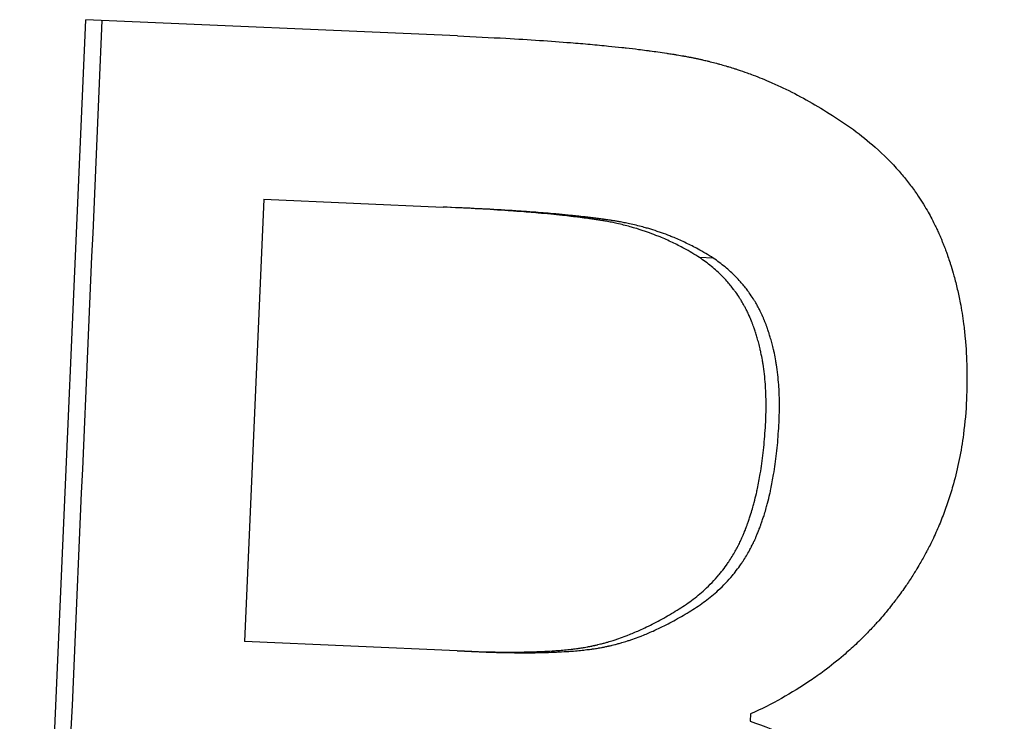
# Model space of a CAD drawing. Extents: x -0.04 to 9.92, y -2.42 to 5.22.
# Tile 3 of 11: x 3.89 to 4.12, y 3.11 to 3.28. Entities that reach past the tile are written whole.
import ezdxf

# ---------------------------------------------------------------- set-up
doc = ezdxf.new("R2010")
doc.units = 0
doc.header["$MEASUREMENT"] = 0
doc.layers.get('0').update_dxf_attribs({"linetype": 'CONTINUOUS'})

msp = doc.modelspace()

# ---------------------------------------------------------------- linework, layer by layer
for p, q in [((3.88901, 2.92053), (3.90471, 3.28018)), ((3.9931, 3.27633), (3.90471, 3.28018)), ((3.94707, 3.23745), (3.94247, 3.13224)), ((3.94707, 3.23745), (3.98968, 3.23559)), ((3.99322, 3.23544), (3.98968, 3.23559)), ((4.05392, 3.22344), (4.05066, 3.22359)), ((3.993, 3.13003), (3.94247, 3.13224)), ((3.9965, 3.12988), (3.993, 3.13003)), ((4.06279, 3.11501), (4.06271, 3.11326))]:
    msp.add_line(p, q)
msp.add_open_spline([(3.89294, 2.92036), (3.89818, 3.04024), (3.90341, 3.16013), (3.90865, 3.28001)], degree=3)
for points, knots in [([(3.9931, 3.27633), (3.9971, 3.27615), (4.00093, 3.27596), (4.00461, 3.27575), (4.00736, 3.2756), (4.01002, 3.27544), (4.01259, 3.27526), (4.01516, 3.27509), (4.01763, 3.27491), (4.02001, 3.27472), (4.02081, 3.27466), (4.02159, 3.27459), (4.02236, 3.27453), (4.02391, 3.2744), (4.02542, 3.27426), (4.02688, 3.27412), (4.02761, 3.27405), (4.02833, 3.27398), (4.02904, 3.27391), (4.03011, 3.2738), (4.03115, 3.2737), (4.03217, 3.27358), (4.03251, 3.27355), (4.03285, 3.27351), (4.03318, 3.27347), (4.03419, 3.27336), (4.03517, 3.27324), (4.03613, 3.27313), (4.03676, 3.27305), (4.03739, 3.27297), (4.03801, 3.27289), (4.03832, 3.27285), (4.03862, 3.27281), (4.03893, 3.27277), (4.03953, 3.27269), (4.04013, 3.27261), (4.04071, 3.27252), (4.04145, 3.27242), (4.04216, 3.27231), (4.04286, 3.27221), (4.043, 3.27219), (4.04314, 3.27216), (4.04328, 3.27214), (4.04369, 3.27208), (4.0441, 3.27201), (4.04451, 3.27195), (4.04478, 3.2719), (4.04504, 3.27186), (4.04531, 3.27182), (4.04583, 3.27173), (4.04635, 3.27164), (4.04686, 3.27155), (4.04692, 3.27154), (4.04699, 3.27152), (4.04705, 3.27151), (4.04736, 3.27146), (4.04768, 3.2714), (4.04799, 3.27134), (4.04824, 3.27129), (4.04849, 3.27124), (4.04874, 3.27119), (4.04886, 3.27117), (4.04899, 3.27114), (4.04911, 3.27112), (4.04936, 3.27107), (4.04961, 3.27102), (4.04986, 3.27096), (4.04999, 3.27094), (4.05011, 3.27091), (4.05023, 3.27089), (4.05048, 3.27083), (4.05073, 3.27078), (4.05098, 3.27072), (4.0511, 3.27069), (4.05123, 3.27067), (4.05135, 3.27064), (4.05172, 3.27055), (4.05209, 3.27046), (4.05247, 3.27038), (4.05271, 3.27032), (4.05296, 3.27025), (4.05321, 3.27019), (4.0537, 3.27007), (4.05419, 3.26994), (4.05468, 3.26981), (4.05493, 3.26974), (4.05517, 3.26968), (4.05542, 3.26961), (4.05591, 3.26947), (4.0564, 3.26933), (4.05688, 3.26919), (4.05713, 3.26912), (4.05737, 3.26904), (4.05761, 3.26897), (4.0581, 3.26882), (4.05859, 3.26867), (4.05907, 3.26851), (4.05931, 3.26843), (4.05955, 3.26836), (4.0598, 3.26828), (4.06052, 3.26803), (4.06124, 3.26779), (4.06196, 3.26753), (4.06244, 3.26735), (4.06292, 3.26718), (4.0634, 3.267), (4.06484, 3.26645), (4.06626, 3.26587), (4.06767, 3.26526), (4.06862, 3.26485), (4.06956, 3.26442), (4.07049, 3.26398), (4.07236, 3.26309), (4.07421, 3.26213), (4.07604, 3.26112), (4.07788, 3.2601), (4.07969, 3.25901), (4.08149, 3.25787)], [0, 0, 0, 0, 0.166667, 0.166667, 0.166667, 0.291667, 0.291667, 0.291667, 0.416667, 0.416667, 0.416667, 0.458333, 0.458333, 0.458333, 0.541667, 0.541667, 0.541667, 0.583333, 0.583333, 0.583333, 0.645833, 0.645833, 0.645833, 0.666667, 0.666667, 0.666667, 0.729167, 0.729167, 0.729167, 0.770833, 0.770833, 0.770833, 0.791667, 0.791667, 0.791667, 0.833333, 0.833333, 0.833333, 0.885417, 0.885417, 0.885417, 0.895833, 0.895833, 0.895833, 0.927083, 0.927083, 0.927083, 0.947917, 0.947917, 0.947917, 0.989583, 0.989583, 0.989583, 0.994792, 0.994792, 0.994792, 1.020833, 1.020833, 1.020833, 1.041667, 1.041667, 1.041667, 1.052083, 1.052083, 1.052083, 1.072917, 1.072917, 1.072917, 1.083333, 1.083333, 1.083333, 1.104167, 1.104167, 1.104167, 1.114583, 1.114583, 1.114583, 1.145833, 1.145833, 1.145833, 1.166667, 1.166667, 1.166667, 1.208333, 1.208333, 1.208333, 1.229167, 1.229167, 1.229167, 1.270833, 1.270833, 1.270833, 1.291667, 1.291667, 1.291667, 1.333333, 1.333333, 1.333333, 1.354167, 1.354167, 1.354167, 1.416667, 1.416667, 1.416667, 1.458333, 1.458333, 1.458333, 1.583333, 1.583333, 1.583333, 1.666667, 1.666667, 1.666667, 1.833333, 1.833333, 1.833333, 2, 2, 2, 2]), ([(4.08149, 3.25787), (4.0835, 3.25664), (4.08542, 3.25536), (4.08724, 3.25403), (4.08906, 3.25269), (4.09079, 3.25129), (4.09242, 3.24984), (4.09445, 3.24803), (4.09634, 3.24613), (4.09808, 3.24414), (4.09842, 3.24374), (4.09877, 3.24334), (4.0991, 3.24294), (4.09977, 3.24213), (4.10042, 3.2413), (4.10104, 3.24046), (4.10135, 3.24005), (4.10166, 3.23962), (4.10196, 3.2392), (4.10241, 3.23856), (4.10284, 3.23791), (4.10327, 3.23725), (4.10369, 3.2366), (4.1041, 3.23594), (4.10449, 3.23526), (4.10482, 3.23471), (4.10514, 3.23414), (4.10545, 3.23357), (4.10551, 3.23346), (4.10557, 3.23334), (4.10564, 3.23323), (4.10594, 3.23265), (4.10624, 3.23208), (4.10653, 3.23149), (4.10658, 3.23138), (4.10664, 3.23126), (4.1067, 3.23114), (4.10687, 3.23079), (4.10704, 3.23044), (4.1072, 3.23008), (4.10728, 3.2299), (4.10736, 3.22972), (4.10744, 3.22955), (4.10752, 3.22937), (4.1076, 3.22919), (4.10768, 3.22901), (4.10779, 3.22877), (4.10789, 3.22853), (4.10799, 3.22829), (4.10804, 3.22817), (4.10809, 3.22805), (4.10815, 3.22793), (4.10825, 3.22768), (4.10835, 3.22744), (4.10845, 3.2272), (4.10849, 3.22708), (4.10854, 3.22695), (4.10859, 3.22683), (4.10869, 3.22659), (4.10879, 3.22634), (4.10888, 3.2261), (4.10893, 3.22597), (4.10898, 3.22585), (4.10902, 3.22573), (4.10916, 3.22536), (4.1093, 3.22498), (4.10944, 3.22461), (4.10953, 3.22436), (4.10961, 3.22411), (4.1097, 3.22386), (4.10988, 3.22336), (4.11005, 3.22285), (4.11021, 3.22234), (4.11029, 3.22209), (4.11037, 3.22184), (4.11045, 3.22158), (4.11069, 3.22081), (4.11092, 3.22004), (4.11114, 3.21926), (4.11128, 3.21873), (4.11142, 3.21821), (4.11156, 3.21768), (4.11183, 3.21663), (4.11207, 3.21556), (4.1123, 3.21448), (4.11242, 3.21394), (4.11253, 3.21339), (4.11263, 3.21285), (4.11294, 3.2112), (4.11321, 3.20953), (4.11343, 3.20783), (4.11358, 3.2067), (4.1137, 3.20555), (4.11381, 3.20439), (4.11403, 3.20208), (4.11416, 3.19971), (4.11421, 3.19728), (4.11426, 3.19486), (4.11423, 3.19239), (4.11412, 3.18986)], [0, 0, 0, 0, 0.166667, 0.166667, 0.166667, 0.333333, 0.333333, 0.333333, 0.541667, 0.541667, 0.541667, 0.583333, 0.583333, 0.583333, 0.666667, 0.666667, 0.666667, 0.708333, 0.708333, 0.708333, 0.770833, 0.770833, 0.770833, 0.833333, 0.833333, 0.833333, 0.885417, 0.885417, 0.885417, 0.895833, 0.895833, 0.895833, 0.947917, 0.947917, 0.947917, 0.958333, 0.958333, 0.958333, 0.989583, 0.989583, 0.989583, 1.005208, 1.005208, 1.005208, 1.020833, 1.020833, 1.020833, 1.041667, 1.041667, 1.041667, 1.052083, 1.052083, 1.052083, 1.072917, 1.072917, 1.072917, 1.083333, 1.083333, 1.083333, 1.104167, 1.104167, 1.104167, 1.114583, 1.114583, 1.114583, 1.145833, 1.145833, 1.145833, 1.166667, 1.166667, 1.166667, 1.208333, 1.208333, 1.208333, 1.229167, 1.229167, 1.229167, 1.291667, 1.291667, 1.291667, 1.333333, 1.333333, 1.333333, 1.416667, 1.416667, 1.416667, 1.458333, 1.458333, 1.458333, 1.583333, 1.583333, 1.583333, 1.666667, 1.666667, 1.666667, 1.833333, 1.833333, 1.833333, 2, 2, 2, 2]), ([(4.05066, 3.22359), (4.04947, 3.22435), (4.04825, 3.22507), (4.04701, 3.22575), (4.04608, 3.22626), (4.04514, 3.22674), (4.04419, 3.22719), (4.04323, 3.22765), (4.04226, 3.22808), (4.04128, 3.22849), (4.04095, 3.22862), (4.04062, 3.22876), (4.04029, 3.22888), (4.03963, 3.22914), (4.03896, 3.22939), (4.03829, 3.22963), (4.03796, 3.22975), (4.03762, 3.22986), (4.03728, 3.22998), (4.0366, 3.2302), (4.03592, 3.23042), (4.03523, 3.23062), (4.03488, 3.23072), (4.03454, 3.23082), (4.03419, 3.23092), (4.03367, 3.23106), (4.03314, 3.2312), (4.03261, 3.23133), (4.03209, 3.23146), (4.03156, 3.23158), (4.03102, 3.2317), (4.03058, 3.2318), (4.03013, 3.2319), (4.02968, 3.23199), (4.02959, 3.232), (4.0295, 3.23202), (4.02941, 3.23204), (4.029, 3.23212), (4.02859, 3.2322), (4.02818, 3.23227), (4.02805, 3.23229), (4.02791, 3.23232), (4.02777, 3.23234), (4.0275, 3.23239), (4.02723, 3.23243), (4.02695, 3.23247), (4.02681, 3.2325), (4.02668, 3.23252), (4.02654, 3.23254), (4.0264, 3.23256), (4.02626, 3.23258), (4.02612, 3.2326), (4.02598, 3.23262), (4.02584, 3.23264), (4.0257, 3.23266), (4.02555, 3.23269), (4.02541, 3.23271), (4.02527, 3.23273), (4.02522, 3.23273), (4.02517, 3.23274), (4.02512, 3.23275), (4.02498, 3.23277), (4.02483, 3.23279), (4.02469, 3.23281), (4.02459, 3.23282), (4.02449, 3.23284), (4.02439, 3.23285), (4.0242, 3.23288), (4.024, 3.2329), (4.0238, 3.23293), (4.0237, 3.23294), (4.0236, 3.23296), (4.0235, 3.23297), (4.0232, 3.23301), (4.0229, 3.23305), (4.02259, 3.23309), (4.02238, 3.23312), (4.02218, 3.23314), (4.02197, 3.23317), (4.02155, 3.23322), (4.02113, 3.23327), (4.0207, 3.23332), (4.02048, 3.23335), (4.02027, 3.23337), (4.02005, 3.2334), (4.0194, 3.23347), (4.01873, 3.23355), (4.01805, 3.23362), (4.0176, 3.23367), (4.01714, 3.23372), (4.01667, 3.23377), (4.01574, 3.23386), (4.01479, 3.23395), (4.01381, 3.23404), (4.01332, 3.23409), (4.01282, 3.23413), (4.01232, 3.23418), (4.01082, 3.23431), (4.00926, 3.23443), (4.00764, 3.23456), (4.00656, 3.23464), (4.00546, 3.23471), (4.00434, 3.23479), (4.00209, 3.23494), (3.99974, 3.23509), (3.9973, 3.23522), (3.99486, 3.23535), (3.99232, 3.23548), (3.98968, 3.23559)], [0, 0, 0, 0, 0.166667, 0.166667, 0.166667, 0.291667, 0.291667, 0.291667, 0.416667, 0.416667, 0.416667, 0.458333, 0.458333, 0.458333, 0.541667, 0.541667, 0.541667, 0.583333, 0.583333, 0.583333, 0.666667, 0.666667, 0.666667, 0.708333, 0.708333, 0.708333, 0.770833, 0.770833, 0.770833, 0.833333, 0.833333, 0.833333, 0.885417, 0.885417, 0.885417, 0.895833, 0.895833, 0.895833, 0.942708, 0.942708, 0.942708, 0.958333, 0.958333, 0.958333, 0.989583, 0.989583, 0.989583, 1.005208, 1.005208, 1.005208, 1.020833, 1.020833, 1.020833, 1.036458, 1.036458, 1.036458, 1.052083, 1.052083, 1.052083, 1.057292, 1.057292, 1.057292, 1.072917, 1.072917, 1.072917, 1.083333, 1.083333, 1.083333, 1.104167, 1.104167, 1.104167, 1.114583, 1.114583, 1.114583, 1.145833, 1.145833, 1.145833, 1.166667, 1.166667, 1.166667, 1.208333, 1.208333, 1.208333, 1.229167, 1.229167, 1.229167, 1.291667, 1.291667, 1.291667, 1.333333, 1.333333, 1.333333, 1.416667, 1.416667, 1.416667, 1.458333, 1.458333, 1.458333, 1.583333, 1.583333, 1.583333, 1.666667, 1.666667, 1.666667, 1.833333, 1.833333, 1.833333, 2, 2, 2, 2]), ([(4.05392, 3.22344), (4.05274, 3.22421), (4.05152, 3.22493), (4.05029, 3.22561), (4.04936, 3.22611), (4.04843, 3.22659), (4.04747, 3.22705), (4.04652, 3.22751), (4.04556, 3.22794), (4.04458, 3.22834), (4.04425, 3.22848), (4.04393, 3.22861), (4.0436, 3.22874), (4.04294, 3.229), (4.04228, 3.22925), (4.04161, 3.22948), (4.04127, 3.2296), (4.04094, 3.22972), (4.0406, 3.22983), (4.03993, 3.23006), (4.03924, 3.23027), (4.03856, 3.23047), (4.03822, 3.23058), (4.03787, 3.23067), (4.03752, 3.23077), (4.03701, 3.23091), (4.03648, 3.23105), (4.03596, 3.23118), (4.03543, 3.23131), (4.0349, 3.23144), (4.03437, 3.23156), (4.03393, 3.23166), (4.03348, 3.23175), (4.03303, 3.23184), (4.03294, 3.23186), (4.03285, 3.23188), (4.03276, 3.23189), (4.03236, 3.23197), (4.03196, 3.23205), (4.03155, 3.23212), (4.03141, 3.23215), (4.03128, 3.23217), (4.03114, 3.23219), (4.03087, 3.23224), (4.03059, 3.23228), (4.03032, 3.23233), (4.03018, 3.23235), (4.03005, 3.23237), (4.02991, 3.23239), (4.02977, 3.23241), (4.02963, 3.23243), (4.02949, 3.23245), (4.02935, 3.23248), (4.02921, 3.2325), (4.02907, 3.23252), (4.02893, 3.23254), (4.02879, 3.23256), (4.02864, 3.23258), (4.0286, 3.23259), (4.02855, 3.23259), (4.0285, 3.2326), (4.02836, 3.23262), (4.02821, 3.23264), (4.02807, 3.23266), (4.02797, 3.23268), (4.02787, 3.23269), (4.02778, 3.2327), (4.02758, 3.23273), (4.02738, 3.23276), (4.02718, 3.23278), (4.02709, 3.2328), (4.02699, 3.23281), (4.02689, 3.23282), (4.02659, 3.23286), (4.02628, 3.2329), (4.02598, 3.23294), (4.02577, 3.23297), (4.02557, 3.233), (4.02536, 3.23302), (4.02494, 3.23307), (4.02452, 3.23312), (4.0241, 3.23318), (4.02388, 3.2332), (4.02367, 3.23323), (4.02345, 3.23325), (4.0228, 3.23333), (4.02214, 3.2334), (4.02146, 3.23347), (4.02101, 3.23352), (4.02055, 3.23357), (4.02009, 3.23362), (4.01916, 3.23371), (4.01821, 3.2338), (4.01724, 3.23389), (4.01675, 3.23394), (4.01626, 3.23398), (4.01576, 3.23403), (4.01426, 3.23416), (4.01271, 3.23428), (4.0111, 3.2344), (4.01003, 3.23448), (4.00893, 3.23456), (4.00781, 3.23464), (4.00557, 3.23479), (4.00324, 3.23493), (4.0008, 3.23507), (3.99837, 3.2352), (3.99585, 3.23532), (3.99322, 3.23544)], [0, 0, 0, 0, 0.166667, 0.166667, 0.166667, 0.291667, 0.291667, 0.291667, 0.416667, 0.416667, 0.416667, 0.458333, 0.458333, 0.458333, 0.541667, 0.541667, 0.541667, 0.583333, 0.583333, 0.583333, 0.666667, 0.666667, 0.666667, 0.708333, 0.708333, 0.708333, 0.770833, 0.770833, 0.770833, 0.833333, 0.833333, 0.833333, 0.885417, 0.885417, 0.885417, 0.895833, 0.895833, 0.895833, 0.942708, 0.942708, 0.942708, 0.958333, 0.958333, 0.958333, 0.989583, 0.989583, 0.989583, 1.005208, 1.005208, 1.005208, 1.020833, 1.020833, 1.020833, 1.036458, 1.036458, 1.036458, 1.052083, 1.052083, 1.052083, 1.057292, 1.057292, 1.057292, 1.072917, 1.072917, 1.072917, 1.083333, 1.083333, 1.083333, 1.104167, 1.104167, 1.104167, 1.114583, 1.114583, 1.114583, 1.145833, 1.145833, 1.145833, 1.166667, 1.166667, 1.166667, 1.208333, 1.208333, 1.208333, 1.229167, 1.229167, 1.229167, 1.291667, 1.291667, 1.291667, 1.333333, 1.333333, 1.333333, 1.416667, 1.416667, 1.416667, 1.458333, 1.458333, 1.458333, 1.583333, 1.583333, 1.583333, 1.666667, 1.666667, 1.666667, 1.833333, 1.833333, 1.833333, 2, 2, 2, 2]), ([(4.06641, 3.18523), (4.06647, 3.18665), (4.06649, 3.18805), (4.06647, 3.18942), (4.06646, 3.19079), (4.0664, 3.19213), (4.0663, 3.19344), (4.06618, 3.19508), (4.066, 3.19668), (4.06575, 3.19823), (4.06571, 3.19854), (4.06565, 3.19885), (4.0656, 3.19916), (4.06549, 3.19978), (4.06538, 3.20038), (4.06525, 3.20098), (4.06518, 3.20128), (4.06512, 3.20158), (4.06505, 3.20188), (4.06495, 3.20232), (4.06484, 3.20276), (4.06472, 3.2032), (4.06461, 3.20364), (4.06449, 3.20407), (4.06436, 3.2045), (4.06426, 3.20486), (4.06415, 3.20521), (4.06404, 3.20557), (4.06402, 3.20564), (4.06399, 3.20571), (4.06397, 3.20578), (4.06386, 3.20613), (4.06374, 3.20648), (4.06362, 3.20682), (4.06359, 3.20689), (4.06357, 3.20696), (4.06354, 3.20703), (4.06347, 3.20724), (4.0634, 3.20744), (4.06332, 3.20765), (4.06328, 3.20775), (4.06324, 3.20785), (4.0632, 3.20795), (4.06316, 3.20806), (4.06312, 3.20816), (4.06308, 3.20826), (4.06303, 3.20839), (4.06298, 3.20853), (4.06292, 3.20866), (4.0629, 3.20873), (4.06287, 3.2088), (4.06284, 3.20886), (4.06278, 3.209), (4.06273, 3.20913), (4.06267, 3.20926), (4.06264, 3.20933), (4.06261, 3.20939), (4.06259, 3.20946), (4.06253, 3.20959), (4.06247, 3.20972), (4.06241, 3.20985), (4.06238, 3.20992), (4.06235, 3.20998), (4.06232, 3.21005), (4.06223, 3.21024), (4.06214, 3.21044), (4.06205, 3.21063), (4.06198, 3.21076), (4.06192, 3.21088), (4.06186, 3.21101), (4.06173, 3.21127), (4.0616, 3.21152), (4.06147, 3.21177), (4.0614, 3.21189), (4.06133, 3.21202), (4.06127, 3.21214), (4.06106, 3.21251), (4.06085, 3.21288), (4.06063, 3.21324), (4.06049, 3.21348), (4.06034, 3.21372), (4.06019, 3.21396), (4.05989, 3.21443), (4.05957, 3.21489), (4.05925, 3.21535), (4.05909, 3.21557), (4.05892, 3.2158), (4.05875, 3.21602), (4.05824, 3.21669), (4.05771, 3.21734), (4.05715, 3.21797), (4.05678, 3.21839), (4.05639, 3.2188), (4.056, 3.2192), (4.0552, 3.22), (4.05436, 3.22077), (4.05347, 3.2215), (4.05258, 3.22223), (4.05165, 3.22293), (4.05066, 3.22359)], [0, 0, 0, 0, 0.166667, 0.166667, 0.166667, 0.333333, 0.333333, 0.333333, 0.541667, 0.541667, 0.541667, 0.583333, 0.583333, 0.583333, 0.666667, 0.666667, 0.666667, 0.708333, 0.708333, 0.708333, 0.770833, 0.770833, 0.770833, 0.833333, 0.833333, 0.833333, 0.885417, 0.885417, 0.885417, 0.895833, 0.895833, 0.895833, 0.947917, 0.947917, 0.947917, 0.958333, 0.958333, 0.958333, 0.989583, 0.989583, 0.989583, 1.005208, 1.005208, 1.005208, 1.020833, 1.020833, 1.020833, 1.041667, 1.041667, 1.041667, 1.052083, 1.052083, 1.052083, 1.072917, 1.072917, 1.072917, 1.083333, 1.083333, 1.083333, 1.104167, 1.104167, 1.104167, 1.114583, 1.114583, 1.114583, 1.145833, 1.145833, 1.145833, 1.166667, 1.166667, 1.166667, 1.208333, 1.208333, 1.208333, 1.229167, 1.229167, 1.229167, 1.291667, 1.291667, 1.291667, 1.333333, 1.333333, 1.333333, 1.416667, 1.416667, 1.416667, 1.458333, 1.458333, 1.458333, 1.583333, 1.583333, 1.583333, 1.666667, 1.666667, 1.666667, 1.833333, 1.833333, 1.833333, 2, 2, 2, 2]), ([(4.06958, 3.18509), (4.06965, 3.18652), (4.06967, 3.18791), (4.06965, 3.18928), (4.06964, 3.19065), (4.06958, 3.19199), (4.06948, 3.1933), (4.06936, 3.19494), (4.06918, 3.19654), (4.06894, 3.1981), (4.06889, 3.19841), (4.06884, 3.19871), (4.06879, 3.19902), (4.06868, 3.19964), (4.06856, 3.20024), (4.06844, 3.20084), (4.06837, 3.20114), (4.06831, 3.20144), (4.06824, 3.20174), (4.06814, 3.20218), (4.06803, 3.20263), (4.06791, 3.20306), (4.0678, 3.2035), (4.06768, 3.20393), (4.06756, 3.20436), (4.06745, 3.20472), (4.06734, 3.20508), (4.06723, 3.20543), (4.06721, 3.2055), (4.06719, 3.20557), (4.06717, 3.20564), (4.06705, 3.20599), (4.06694, 3.20634), (4.06681, 3.20668), (4.06679, 3.20675), (4.06677, 3.20682), (4.06674, 3.20689), (4.06667, 3.2071), (4.06659, 3.2073), (4.06652, 3.20751), (4.06648, 3.20761), (4.06644, 3.20771), (4.0664, 3.20781), (4.06636, 3.20792), (4.06632, 3.20802), (4.06628, 3.20812), (4.06623, 3.20825), (4.06618, 3.20839), (4.06612, 3.20852), (4.0661, 3.20859), (4.06607, 3.20866), (4.06604, 3.20872), (4.06599, 3.20886), (4.06593, 3.20899), (4.06587, 3.20912), (4.06584, 3.20919), (4.06582, 3.20925), (4.06579, 3.20932), (4.06573, 3.20945), (4.06567, 3.20958), (4.06561, 3.20971), (4.06558, 3.20978), (4.06555, 3.20984), (4.06552, 3.20991), (4.06544, 3.2101), (4.06534, 3.2103), (4.06525, 3.21049), (4.06519, 3.21062), (4.06513, 3.21074), (4.06506, 3.21087), (4.06494, 3.21113), (4.06481, 3.21138), (4.06468, 3.21163), (4.06461, 3.21175), (4.06454, 3.21188), (4.06447, 3.212), (4.06427, 3.21237), (4.06406, 3.21274), (4.06385, 3.2131), (4.0637, 3.21334), (4.06355, 3.21358), (4.0634, 3.21382), (4.0631, 3.21429), (4.06279, 3.21475), (4.06247, 3.21521), (4.0623, 3.21543), (4.06214, 3.21566), (4.06197, 3.21588), (4.06147, 3.21655), (4.06094, 3.2172), (4.06038, 3.21783), (4.06001, 3.21825), (4.05963, 3.21866), (4.05923, 3.21906), (4.05844, 3.21986), (4.0576, 3.22063), (4.05672, 3.22136), (4.05583, 3.22209), (4.0549, 3.22278), (4.05392, 3.22344)], [0, 0, 0, 0, 0.166667, 0.166667, 0.166667, 0.333333, 0.333333, 0.333333, 0.541667, 0.541667, 0.541667, 0.583333, 0.583333, 0.583333, 0.666667, 0.666667, 0.666667, 0.708333, 0.708333, 0.708333, 0.770833, 0.770833, 0.770833, 0.833333, 0.833333, 0.833333, 0.885417, 0.885417, 0.885417, 0.895833, 0.895833, 0.895833, 0.947917, 0.947917, 0.947917, 0.958333, 0.958333, 0.958333, 0.989583, 0.989583, 0.989583, 1.005208, 1.005208, 1.005208, 1.020833, 1.020833, 1.020833, 1.041667, 1.041667, 1.041667, 1.052083, 1.052083, 1.052083, 1.072917, 1.072917, 1.072917, 1.083333, 1.083333, 1.083333, 1.104167, 1.104167, 1.104167, 1.114583, 1.114583, 1.114583, 1.145833, 1.145833, 1.145833, 1.166667, 1.166667, 1.166667, 1.208333, 1.208333, 1.208333, 1.229167, 1.229167, 1.229167, 1.291667, 1.291667, 1.291667, 1.333333, 1.333333, 1.333333, 1.416667, 1.416667, 1.416667, 1.458333, 1.458333, 1.458333, 1.583333, 1.583333, 1.583333, 1.666667, 1.666667, 1.666667, 1.833333, 1.833333, 1.833333, 2, 2, 2, 2]), ([(4.11412, 3.18986), (4.114, 3.18704), (4.11376, 3.18428), (4.1134, 3.18157), (4.11314, 3.17954), (4.1128, 3.17754), (4.11241, 3.17556), (4.11201, 3.17359), (4.11155, 3.17165), (4.11102, 3.16974), (4.11084, 3.1691), (4.11066, 3.16847), (4.11047, 3.16784), (4.11008, 3.16658), (4.10967, 3.16533), (4.10923, 3.1641), (4.10901, 3.16348), (4.10879, 3.16286), (4.10855, 3.16225), (4.10808, 3.16103), (4.10759, 3.15983), (4.10706, 3.15863), (4.1068, 3.15804), (4.10653, 3.15744), (4.10625, 3.15685), (4.10583, 3.15597), (4.1054, 3.15509), (4.10495, 3.15422), (4.1048, 3.15393), (4.10465, 3.15364), (4.10449, 3.15335), (4.10403, 3.15249), (4.10356, 3.15163), (4.10306, 3.15078), (4.10273, 3.15021), (4.1024, 3.14965), (4.10205, 3.14909), (4.10188, 3.14881), (4.10171, 3.14853), (4.10153, 3.14825), (4.10127, 3.14783), (4.10101, 3.14742), (4.10073, 3.14701), (4.10046, 3.14659), (4.10019, 3.14618), (4.09991, 3.14577), (4.09968, 3.14543), (4.09944, 3.14509), (4.0992, 3.14475), (4.09887, 3.14428), (4.09853, 3.14381), (4.09819, 3.14334), (4.09809, 3.14321), (4.098, 3.14307), (4.0979, 3.14294), (4.0976, 3.14254), (4.09731, 3.14215), (4.097, 3.14176), (4.0968, 3.1415), (4.0966, 3.14124), (4.0964, 3.14098), (4.09599, 3.14046), (4.09558, 3.13995), (4.09516, 3.13945), (4.09496, 3.13919), (4.09475, 3.13894), (4.09454, 3.13869), (4.09411, 3.13819), (4.09368, 3.13769), (4.09325, 3.1372), (4.09304, 3.13696), (4.09282, 3.13672), (4.0926, 3.13647), (4.09194, 3.13575), (4.09127, 3.13503), (4.09059, 3.13433), (4.09013, 3.13386), (4.08967, 3.13339), (4.08921, 3.13294), (4.08828, 3.13202), (4.08733, 3.13112), (4.08635, 3.13025), (4.08587, 3.12981), (4.08538, 3.12938), (4.08488, 3.12896), (4.08339, 3.12768), (4.08185, 3.12644), (4.08026, 3.12526), (4.0792, 3.12447), (4.07812, 3.1237), (4.07702, 3.12296), (4.07482, 3.12146), (4.07253, 3.12005), (4.07016, 3.11873), (4.06778, 3.11741), (4.06533, 3.11617), (4.06279, 3.11501)], [0, 0, 0, 0, 0.166667, 0.166667, 0.166667, 0.291667, 0.291667, 0.291667, 0.416667, 0.416667, 0.416667, 0.458333, 0.458333, 0.458333, 0.541667, 0.541667, 0.541667, 0.583333, 0.583333, 0.583333, 0.666667, 0.666667, 0.666667, 0.708333, 0.708333, 0.708333, 0.770833, 0.770833, 0.770833, 0.791667, 0.791667, 0.791667, 0.854167, 0.854167, 0.854167, 0.895833, 0.895833, 0.895833, 0.916667, 0.916667, 0.916667, 0.947917, 0.947917, 0.947917, 0.979167, 0.979167, 0.979167, 1.005208, 1.005208, 1.005208, 1.041667, 1.041667, 1.041667, 1.052083, 1.052083, 1.052083, 1.083333, 1.083333, 1.083333, 1.104167, 1.104167, 1.104167, 1.145833, 1.145833, 1.145833, 1.166667, 1.166667, 1.166667, 1.208333, 1.208333, 1.208333, 1.229167, 1.229167, 1.229167, 1.291667, 1.291667, 1.291667, 1.333333, 1.333333, 1.333333, 1.416667, 1.416667, 1.416667, 1.458333, 1.458333, 1.458333, 1.583333, 1.583333, 1.583333, 1.666667, 1.666667, 1.666667, 1.833333, 1.833333, 1.833333, 2, 2, 2, 2]), ([(4.04535, 3.13972), (4.04654, 3.14044), (4.04769, 3.14121), (4.04877, 3.14202), (4.04986, 3.14283), (4.05089, 3.14368), (4.05186, 3.14458), (4.05308, 3.14569), (4.05421, 3.14687), (4.05526, 3.14812), (4.05547, 3.14837), (4.05567, 3.14862), (4.05588, 3.14888), (4.05628, 3.14938), (4.05667, 3.1499), (4.05705, 3.15043), (4.05724, 3.1507), (4.05742, 3.15097), (4.0576, 3.15124), (4.05787, 3.15164), (4.05814, 3.15205), (4.05839, 3.15247), (4.05865, 3.15289), (4.0589, 3.15331), (4.05914, 3.15374), (4.05934, 3.15409), (4.05953, 3.15446), (4.05972, 3.15482), (4.05976, 3.15489), (4.0598, 3.15497), (4.05984, 3.15504), (4.06002, 3.15541), (4.06021, 3.15578), (4.06038, 3.15615), (4.06042, 3.15623), (4.06045, 3.1563), (4.06049, 3.15638), (4.06059, 3.1566), (4.0607, 3.15683), (4.0608, 3.15706), (4.06085, 3.15718), (4.0609, 3.15729), (4.06095, 3.15741), (4.061, 3.15752), (4.06104, 3.15764), (4.06109, 3.15775), (4.06116, 3.15791), (4.06122, 3.15806), (4.06129, 3.15822), (4.06132, 3.1583), (4.06135, 3.15838), (4.06138, 3.15846), (4.06145, 3.15861), (4.06151, 3.15877), (4.06157, 3.15893), (4.0616, 3.15901), (4.06163, 3.15909), (4.06166, 3.15917), (4.06172, 3.15933), (4.06179, 3.15949), (4.06185, 3.15965), (4.06188, 3.15973), (4.06191, 3.15981), (4.06194, 3.1599), (4.06203, 3.16014), (4.06211, 3.16039), (4.0622, 3.16063), (4.06226, 3.1608), (4.06232, 3.16096), (4.06237, 3.16113), (4.06249, 3.16147), (4.0626, 3.1618), (4.06271, 3.16214), (4.06276, 3.16231), (4.06282, 3.16248), (4.06287, 3.16266), (4.06303, 3.16317), (4.06319, 3.1637), (4.06334, 3.16423), (4.06344, 3.16458), (4.06353, 3.16494), (4.06363, 3.1653), (4.06382, 3.16602), (4.064, 3.16676), (4.06417, 3.1675), (4.06426, 3.16788), (4.06434, 3.16826), (4.06442, 3.16864), (4.06467, 3.16978), (4.06489, 3.17096), (4.06509, 3.17216), (4.06522, 3.17296), (4.06535, 3.17378), (4.06546, 3.17461), (4.0657, 3.17627), (4.06589, 3.17799), (4.06605, 3.17976), (4.0662, 3.18153), (4.06632, 3.18335), (4.06641, 3.18523)], [0, 0, 0, 0, 0.166667, 0.166667, 0.166667, 0.333333, 0.333333, 0.333333, 0.541667, 0.541667, 0.541667, 0.583333, 0.583333, 0.583333, 0.666667, 0.666667, 0.666667, 0.708333, 0.708333, 0.708333, 0.770833, 0.770833, 0.770833, 0.833333, 0.833333, 0.833333, 0.885417, 0.885417, 0.885417, 0.895833, 0.895833, 0.895833, 0.947917, 0.947917, 0.947917, 0.958333, 0.958333, 0.958333, 0.989583, 0.989583, 0.989583, 1.005208, 1.005208, 1.005208, 1.020833, 1.020833, 1.020833, 1.041667, 1.041667, 1.041667, 1.052083, 1.052083, 1.052083, 1.072917, 1.072917, 1.072917, 1.083333, 1.083333, 1.083333, 1.104167, 1.104167, 1.104167, 1.114583, 1.114583, 1.114583, 1.145833, 1.145833, 1.145833, 1.166667, 1.166667, 1.166667, 1.208333, 1.208333, 1.208333, 1.229167, 1.229167, 1.229167, 1.291667, 1.291667, 1.291667, 1.333333, 1.333333, 1.333333, 1.416667, 1.416667, 1.416667, 1.458333, 1.458333, 1.458333, 1.583333, 1.583333, 1.583333, 1.666667, 1.666667, 1.666667, 1.833333, 1.833333, 1.833333, 2, 2, 2, 2]), ([(4.04861, 3.13958), (4.0498, 3.1403), (4.05094, 3.14107), (4.05202, 3.14188), (4.0531, 3.14269), (4.05413, 3.14354), (4.0551, 3.14444), (4.05631, 3.14555), (4.05744, 3.14673), (4.05848, 3.14798), (4.05869, 3.14823), (4.0589, 3.14848), (4.0591, 3.14874), (4.0595, 3.14924), (4.05989, 3.14976), (4.06026, 3.15029), (4.06045, 3.15056), (4.06063, 3.15083), (4.06081, 3.1511), (4.06109, 3.1515), (4.06135, 3.15191), (4.0616, 3.15233), (4.06186, 3.15275), (4.06211, 3.15317), (4.06235, 3.1536), (4.06255, 3.15395), (4.06274, 3.15432), (4.06293, 3.15468), (4.06297, 3.15475), (4.063, 3.15483), (4.06304, 3.1549), (4.06323, 3.15527), (4.06341, 3.15564), (4.06358, 3.15601), (4.06362, 3.15609), (4.06365, 3.15616), (4.06369, 3.15624), (4.06379, 3.15646), (4.0639, 3.15669), (4.064, 3.15692), (4.06405, 3.15704), (4.0641, 3.15715), (4.06414, 3.15727), (4.06419, 3.15738), (4.06424, 3.1575), (4.06429, 3.15761), (4.06436, 3.15777), (4.06442, 3.15792), (4.06448, 3.15808), (4.06452, 3.15816), (4.06455, 3.15824), (4.06458, 3.15832), (4.06464, 3.15847), (4.0647, 3.15863), (4.06477, 3.15879), (4.0648, 3.15887), (4.06483, 3.15895), (4.06486, 3.15903), (4.06492, 3.15919), (4.06498, 3.15935), (4.06504, 3.15951), (4.06507, 3.15959), (4.0651, 3.15968), (4.06513, 3.15976), (4.06522, 3.16), (4.06531, 3.16025), (4.0654, 3.16049), (4.06545, 3.16066), (4.06551, 3.16083), (4.06557, 3.16099), (4.06568, 3.16133), (4.06579, 3.16166), (4.0659, 3.162), (4.06595, 3.16217), (4.06601, 3.16234), (4.06606, 3.16252), (4.06622, 3.16303), (4.06638, 3.16356), (4.06653, 3.16409), (4.06662, 3.16444), (4.06672, 3.1648), (4.06682, 3.16516), (4.06701, 3.16588), (4.06719, 3.16662), (4.06736, 3.16737), (4.06744, 3.16774), (4.06753, 3.16812), (4.06761, 3.1685), (4.06785, 3.16964), (4.06807, 3.17082), (4.06827, 3.17202), (4.06841, 3.17283), (4.06853, 3.17364), (4.06865, 3.17447), (4.06888, 3.17613), (4.06907, 3.17785), (4.06923, 3.17962), (4.06938, 3.18139), (4.0695, 3.18321), (4.06958, 3.18509)], [0, 0, 0, 0, 0.166667, 0.166667, 0.166667, 0.333333, 0.333333, 0.333333, 0.541667, 0.541667, 0.541667, 0.583333, 0.583333, 0.583333, 0.666667, 0.666667, 0.666667, 0.708333, 0.708333, 0.708333, 0.770833, 0.770833, 0.770833, 0.833333, 0.833333, 0.833333, 0.885417, 0.885417, 0.885417, 0.895833, 0.895833, 0.895833, 0.947917, 0.947917, 0.947917, 0.958333, 0.958333, 0.958333, 0.989583, 0.989583, 0.989583, 1.005208, 1.005208, 1.005208, 1.020833, 1.020833, 1.020833, 1.041667, 1.041667, 1.041667, 1.052083, 1.052083, 1.052083, 1.072917, 1.072917, 1.072917, 1.083333, 1.083333, 1.083333, 1.104167, 1.104167, 1.104167, 1.114583, 1.114583, 1.114583, 1.145833, 1.145833, 1.145833, 1.166667, 1.166667, 1.166667, 1.208333, 1.208333, 1.208333, 1.229167, 1.229167, 1.229167, 1.291667, 1.291667, 1.291667, 1.333333, 1.333333, 1.333333, 1.416667, 1.416667, 1.416667, 1.458333, 1.458333, 1.458333, 1.583333, 1.583333, 1.583333, 1.666667, 1.666667, 1.666667, 1.833333, 1.833333, 1.833333, 2, 2, 2, 2]), ([(3.993, 3.13003), (3.99533, 3.12993), (3.99757, 3.12985), (3.99971, 3.1298), (4.00131, 3.12977), (4.00285, 3.12974), (4.00434, 3.12974), (4.00583, 3.12973), (4.00726, 3.12973), (4.00863, 3.12975), (4.00909, 3.12976), (4.00954, 3.12977), (4.00999, 3.12978), (4.01088, 3.1298), (4.01175, 3.12983), (4.01259, 3.12986), (4.01301, 3.12988), (4.01342, 3.1299), (4.01383, 3.12992), (4.01465, 3.12996), (4.01544, 3.13), (4.0162, 3.13006), (4.01659, 3.13008), (4.01696, 3.13011), (4.01733, 3.13014), (4.01789, 3.13019), (4.01843, 3.13023), (4.01895, 3.13029), (4.01948, 3.13034), (4.01999, 3.13039), (4.02049, 3.13045), (4.0209, 3.1305), (4.02131, 3.13056), (4.0217, 3.13061), (4.02178, 3.13062), (4.02186, 3.13063), (4.02194, 3.13064), (4.02233, 3.1307), (4.02271, 3.13076), (4.02308, 3.13082), (4.02316, 3.13083), (4.02323, 3.13084), (4.02331, 3.13085), (4.02353, 3.13089), (4.02374, 3.13093), (4.02396, 3.13097), (4.02406, 3.13099), (4.02417, 3.13101), (4.02427, 3.13103), (4.02438, 3.13105), (4.02448, 3.13107), (4.02459, 3.13109), (4.02473, 3.13112), (4.02487, 3.13114), (4.02501, 3.13117), (4.02508, 3.13119), (4.02515, 3.1312), (4.02522, 3.13122), (4.02537, 3.13125), (4.02551, 3.13128), (4.02565, 3.13131), (4.02572, 3.13132), (4.02579, 3.13134), (4.02586, 3.13136), (4.026, 3.13139), (4.02614, 3.13142), (4.02629, 3.13145), (4.02636, 3.13147), (4.02643, 3.13149), (4.0265, 3.13151), (4.02671, 3.13156), (4.02693, 3.13161), (4.02714, 3.13166), (4.02728, 3.1317), (4.02742, 3.13174), (4.02757, 3.13177), (4.02785, 3.13185), (4.02814, 3.13193), (4.02843, 3.13201), (4.02857, 3.13205), (4.02871, 3.13209), (4.02886, 3.13213), (4.02929, 3.13226), (4.02972, 3.13239), (4.03015, 3.13253), (4.03044, 3.13262), (4.03073, 3.13272), (4.03102, 3.13282), (4.0316, 3.13301), (4.03218, 3.13322), (4.03276, 3.13344), (4.03306, 3.13355), (4.03335, 3.13366), (4.03364, 3.13378), (4.03452, 3.13412), (4.0354, 3.13449), (4.03629, 3.13489), (4.03689, 3.13516), (4.03748, 3.13543), (4.03808, 3.13572), (4.03927, 3.1363), (4.04047, 3.13692), (4.04169, 3.13758), (4.0429, 3.13825), (4.04412, 3.13896), (4.04535, 3.13972)], [0, 0, 0, 0, 0.166667, 0.166667, 0.166667, 0.291667, 0.291667, 0.291667, 0.416667, 0.416667, 0.416667, 0.458333, 0.458333, 0.458333, 0.541667, 0.541667, 0.541667, 0.583333, 0.583333, 0.583333, 0.666667, 0.666667, 0.666667, 0.708333, 0.708333, 0.708333, 0.770833, 0.770833, 0.770833, 0.833333, 0.833333, 0.833333, 0.885417, 0.885417, 0.885417, 0.895833, 0.895833, 0.895833, 0.947917, 0.947917, 0.947917, 0.958333, 0.958333, 0.958333, 0.989583, 0.989583, 0.989583, 1.005208, 1.005208, 1.005208, 1.020833, 1.020833, 1.020833, 1.041667, 1.041667, 1.041667, 1.052083, 1.052083, 1.052083, 1.072917, 1.072917, 1.072917, 1.083333, 1.083333, 1.083333, 1.104167, 1.104167, 1.104167, 1.114583, 1.114583, 1.114583, 1.145833, 1.145833, 1.145833, 1.166667, 1.166667, 1.166667, 1.208333, 1.208333, 1.208333, 1.229167, 1.229167, 1.229167, 1.291667, 1.291667, 1.291667, 1.333333, 1.333333, 1.333333, 1.416667, 1.416667, 1.416667, 1.458333, 1.458333, 1.458333, 1.583333, 1.583333, 1.583333, 1.666667, 1.666667, 1.666667, 1.833333, 1.833333, 1.833333, 2, 2, 2, 2]), ([(3.9965, 3.12988), (3.99883, 3.12978), (4.00105, 3.1297), (4.00318, 3.12965), (4.00477, 3.12961), (4.00631, 3.12959), (4.00779, 3.12958), (4.00927, 3.12958), (4.0107, 3.12958), (4.01207, 3.1296), (4.01252, 3.12961), (4.01297, 3.12962), (4.01342, 3.12963), (4.0143, 3.12965), (4.01517, 3.12968), (4.016, 3.12971), (4.01642, 3.12973), (4.01683, 3.12975), (4.01724, 3.12977), (4.01805, 3.12981), (4.01884, 3.12986), (4.0196, 3.12991), (4.01998, 3.12994), (4.02036, 3.12996), (4.02072, 3.12999), (4.02128, 3.13004), (4.02181, 3.13009), (4.02234, 3.13014), (4.02286, 3.13019), (4.02337, 3.13025), (4.02387, 3.13031), (4.02428, 3.13036), (4.02468, 3.13041), (4.02508, 3.13046), (4.02516, 3.13047), (4.02523, 3.13048), (4.02531, 3.1305), (4.0257, 3.13055), (4.02608, 3.13061), (4.02645, 3.13067), (4.02652, 3.13068), (4.0266, 3.13069), (4.02667, 3.13071), (4.02689, 3.13074), (4.02711, 3.13078), (4.02732, 3.13082), (4.02742, 3.13084), (4.02753, 3.13086), (4.02763, 3.13088), (4.02774, 3.1309), (4.02784, 3.13092), (4.02795, 3.13094), (4.02809, 3.13097), (4.02823, 3.131), (4.02837, 3.13103), (4.02844, 3.13104), (4.02851, 3.13106), (4.02858, 3.13107), (4.02872, 3.1311), (4.02886, 3.13113), (4.029, 3.13116), (4.02907, 3.13118), (4.02914, 3.13119), (4.02921, 3.13121), (4.02936, 3.13124), (4.0295, 3.13128), (4.02964, 3.13131), (4.02971, 3.13133), (4.02978, 3.13134), (4.02985, 3.13136), (4.03006, 3.13141), (4.03027, 3.13146), (4.03049, 3.13152), (4.03063, 3.13155), (4.03077, 3.13159), (4.03091, 3.13163), (4.0312, 3.1317), (4.03148, 3.13178), (4.03177, 3.13186), (4.03191, 3.1319), (4.03205, 3.13195), (4.0322, 3.13199), (4.03262, 3.13211), (4.03305, 3.13225), (4.03349, 3.13239), (4.03377, 3.13248), (4.03406, 3.13257), (4.03435, 3.13267), (4.03493, 3.13287), (4.03551, 3.13308), (4.03609, 3.1333), (4.03638, 3.1334), (4.03667, 3.13352), (4.03696, 3.13363), (4.03784, 3.13398), (4.03872, 3.13435), (4.0396, 3.13475), (4.04019, 3.13501), (4.04078, 3.13529), (4.04138, 3.13558), (4.04257, 3.13615), (4.04376, 3.13677), (4.04497, 3.13744), (4.04618, 3.13811), (4.04739, 3.13882), (4.04861, 3.13958)], [0, 0, 0, 0, 0.166667, 0.166667, 0.166667, 0.291667, 0.291667, 0.291667, 0.416667, 0.416667, 0.416667, 0.458333, 0.458333, 0.458333, 0.541667, 0.541667, 0.541667, 0.583333, 0.583333, 0.583333, 0.666667, 0.666667, 0.666667, 0.708333, 0.708333, 0.708333, 0.770833, 0.770833, 0.770833, 0.833333, 0.833333, 0.833333, 0.885417, 0.885417, 0.885417, 0.895833, 0.895833, 0.895833, 0.947917, 0.947917, 0.947917, 0.958333, 0.958333, 0.958333, 0.989583, 0.989583, 0.989583, 1.005208, 1.005208, 1.005208, 1.020833, 1.020833, 1.020833, 1.041667, 1.041667, 1.041667, 1.052083, 1.052083, 1.052083, 1.072917, 1.072917, 1.072917, 1.083333, 1.083333, 1.083333, 1.104167, 1.104167, 1.104167, 1.114583, 1.114583, 1.114583, 1.145833, 1.145833, 1.145833, 1.166667, 1.166667, 1.166667, 1.208333, 1.208333, 1.208333, 1.229167, 1.229167, 1.229167, 1.291667, 1.291667, 1.291667, 1.333333, 1.333333, 1.333333, 1.416667, 1.416667, 1.416667, 1.458333, 1.458333, 1.458333, 1.583333, 1.583333, 1.583333, 1.666667, 1.666667, 1.666667, 1.833333, 1.833333, 1.833333, 2, 2, 2, 2]), ([(4.06271, 3.11326), (4.06604, 3.11214), (4.06925, 3.1109), (4.07232, 3.10952), (4.07463, 3.10849), (4.07686, 3.10739), (4.07902, 3.10621), (4.08118, 3.10504), (4.08326, 3.10379), (4.08528, 3.10247), (4.08595, 3.10203), (4.08661, 3.10158), (4.08726, 3.10112), (4.08857, 3.10021), (4.08985, 3.09927), (4.09109, 3.09829), (4.09171, 3.0978), (4.09232, 3.09731), (4.09293, 3.09681), (4.09414, 3.0958), (4.09531, 3.09476), (4.09646, 3.09369), (4.09703, 3.09315), (4.09759, 3.09261), (4.09815, 3.09205), (4.09898, 3.09123), (4.0998, 3.09038), (4.10059, 3.08952), (4.10086, 3.08923), (4.10112, 3.08894), (4.10138, 3.08865), (4.10217, 3.08777), (4.10293, 3.08688), (4.10368, 3.08596), (4.10417, 3.08535), (4.10466, 3.08474), (4.10514, 3.08411), (4.10538, 3.0838), (4.10562, 3.08349), (4.10586, 3.08317), (4.10621, 3.0827), (4.10656, 3.08222), (4.10691, 3.08174), (4.1072, 3.08133), (4.10748, 3.08093), (4.10776, 3.08052), (4.10793, 3.08028), (4.1081, 3.08003), (4.10827, 3.07978), (4.1086, 3.07929), (4.10893, 3.07879), (4.10925, 3.07828), (4.10946, 3.07795), (4.10968, 3.07761), (4.10989, 3.07727), (4.10999, 3.07711), (4.1101, 3.07694), (4.1102, 3.07677), (4.11051, 3.07626), (4.11082, 3.07574), (4.11111, 3.07523), (4.11131, 3.07488), (4.11151, 3.07454), (4.11171, 3.07419), (4.1121, 3.0735), (4.11248, 3.0728), (4.11285, 3.07209), (4.11303, 3.07174), (4.11321, 3.07138), (4.11339, 3.07102), (4.11375, 3.07031), (4.1141, 3.06959), (4.11444, 3.06887), (4.11461, 3.06851), (4.11478, 3.06814), (4.11494, 3.06778), (4.11544, 3.06668), (4.11591, 3.06557), (4.11636, 3.06445), (4.11666, 3.0637), (4.11695, 3.06294), (4.11723, 3.06218), (4.11779, 3.06066), (4.11831, 3.05911), (4.11879, 3.05754), (4.11903, 3.05676), (4.11926, 3.05597), (4.11947, 3.05517), (4.11991, 3.05357), (4.12031, 3.05195), (4.12067, 3.05031), (4.12085, 3.04949), (4.12102, 3.04866), (4.12118, 3.04783), (4.1215, 3.04616), (4.12178, 3.04447), (4.12201, 3.04275), (4.12213, 3.04189), (4.12224, 3.04103), (4.12234, 3.04016), (4.12264, 3.03754), (4.12284, 3.03488), (4.12296, 3.03216), (4.12312, 3.02853), (4.12311, 3.02481), (4.12294, 3.02099)], [0, 0, 0, 0, 0.166667, 0.166667, 0.166667, 0.291667, 0.291667, 0.291667, 0.416667, 0.416667, 0.416667, 0.458333, 0.458333, 0.458333, 0.541667, 0.541667, 0.541667, 0.583333, 0.583333, 0.583333, 0.666667, 0.666667, 0.666667, 0.708333, 0.708333, 0.708333, 0.770833, 0.770833, 0.770833, 0.791667, 0.791667, 0.791667, 0.854167, 0.854167, 0.854167, 0.895833, 0.895833, 0.895833, 0.916667, 0.916667, 0.916667, 0.947917, 0.947917, 0.947917, 0.973958, 0.973958, 0.973958, 0.989583, 0.989583, 0.989583, 1.020833, 1.020833, 1.020833, 1.041667, 1.041667, 1.041667, 1.052083, 1.052083, 1.052083, 1.083333, 1.083333, 1.083333, 1.104167, 1.104167, 1.104167, 1.145833, 1.145833, 1.145833, 1.166667, 1.166667, 1.166667, 1.208333, 1.208333, 1.208333, 1.229167, 1.229167, 1.229167, 1.291667, 1.291667, 1.291667, 1.333333, 1.333333, 1.333333, 1.416667, 1.416667, 1.416667, 1.458333, 1.458333, 1.458333, 1.541667, 1.541667, 1.541667, 1.583333, 1.583333, 1.583333, 1.666667, 1.666667, 1.666667, 1.708333, 1.708333, 1.708333, 1.833333, 1.833333, 1.833333, 2, 2, 2, 2])]:
    msp.add_open_spline(points, degree=3, knots=knots)

doc.saveas('drawing.dxf')
